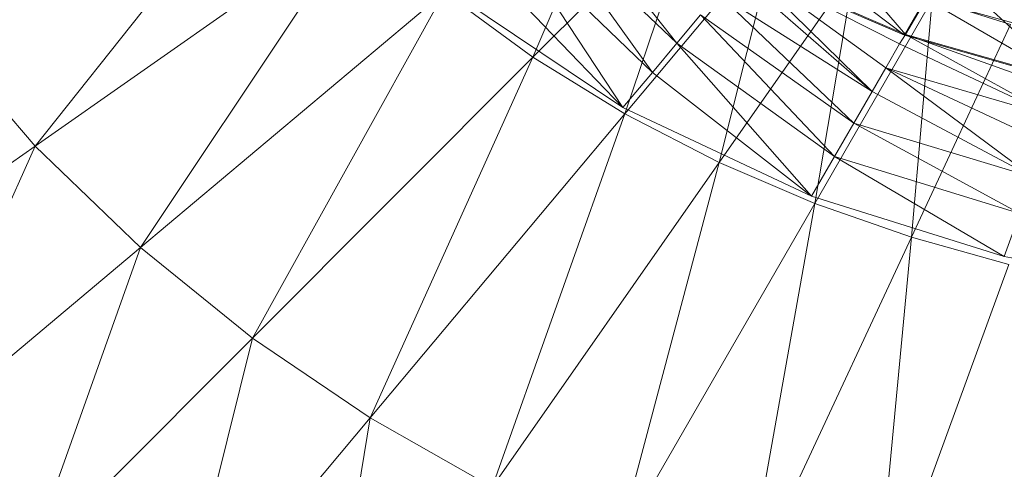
# Model space of a CAD drawing. Header units: metres. Extents: x 391.1 to 427.5, y 12.5 to 28.4.
# Tile 109 of 150: x 406.5428 to 406.6307, y 26.3385 to 26.3786. Entities that reach past the tile are written whole.
import ezdxf

# ---------------------------------------------------------------- set-up
doc = ezdxf.new("R2010")
doc.units = ezdxf.units.M
doc.layers.add('A-DETL-____-MBND', color=7, linetype='Continuous', lineweight=18)

# ---------------------------------------------------------------- blocks, each defined once
blk = doc.blocks.new('Family - Inodor PA-152140-03_CLI_AIGUA_P0A')
at = {"layer": 'A-DETL-____-MBND', "color": 253, "true_color": 0xaaaaaa}
for p, q in [((0.094716, 0.114628), (0.116738, 0.142307)), ((0.139161, 0.122558), (0.147435, 0.141948)), ((0.154098, 0.137495), (0.139161, 0.122558)), ((0.141281, 0.137331), (0.152021, 0.123825)), ((0.141281, 0.137331), (0.152021, 0.123825)), ((0.147369, 0.117506), (0.154098, 0.137495)), ((0.152021, 0.123825), (0.139415, 0.135765)), ((0.139415, 0.135765), (0.149823, 0.121205)), ((0.139415, 0.135765), (0.152021, 0.123825)), ((0.139415, 0.135765), (0.149823, 0.121205)), ((0.162442, 0.136161), (0.172435, 0.124577)), ((0.162442, 0.136161), (0.172435, 0.124577)), ((0.123726, 0.134941), (0.094716, 0.114628)), ((0.104101, 0.105586), (0.123726, 0.134941)), ((0.149823, 0.121205), (0.136902, 0.133656)), ((0.136902, 0.133656), (0.147186, 0.118071)), ((0.136902, 0.133656), (0.149823, 0.121205)), ((0.136902, 0.133656), (0.147186, 0.118071)), ((0.160927, 0.133664), (0.147369, 0.117506)), ((0.15578, 0.113172), (0.160927, 0.133664)), ((0.160275, 0.133668), (0.172337, 0.124524)), ((0.160275, 0.133668), (0.172337, 0.124524)), ((0.147186, 0.118071), (0.134283, 0.131458)), ((0.134283, 0.131458), (0.147186, 0.118071)), ((0.167851, 0.130411), (0.15578, 0.113172)), ((0.172337, 0.124524), (0.15785, 0.130779)), ((0.172435, 0.124577), (0.157955, 0.130814)), ((0.157955, 0.130814), (0.169444, 0.119504)), ((0.157955, 0.130814), (0.172435, 0.124577)), ((0.157955, 0.130814), (0.171889, 0.123739)), ((0.157955, 0.130814), (0.171889, 0.123739)), ((0.157955, 0.130814), (0.170662, 0.121614)), ((0.157955, 0.130814), (0.170662, 0.121614)), ((0.157955, 0.130814), (0.169444, 0.119504)), ((0.164326, 0.109516), (0.167851, 0.130411)), ((0.175925, 0.130622), (0.172435, 0.124577)), ((0.175925, 0.130622), (0.172435, 0.124577)), ((0.175925, 0.130622), (0.187, 0.120438)), ((0.175925, 0.130622), (0.187, 0.120438)), ((0.169444, 0.119504), (0.157272, 0.130084)), ((0.157272, 0.130084), (0.169444, 0.119504)), ((0.147186, 0.118071), (0.131142, 0.12883)), ((0.131243, 0.128361), (0.104101, 0.105586)), ((0.114113, 0.09751), (0.131243, 0.128361)), ((0.139161, 0.122558), (0.131243, 0.128361)), ((0.169444, 0.119504), (0.155695, 0.128204)), ((0.155695, 0.128204), (0.167804, 0.116663)), ((0.155695, 0.128204), (0.169444, 0.119504)), ((0.155695, 0.128204), (0.167804, 0.116663)), ((0.17482, 0.127692), (0.164326, 0.109516)), ((0.174224, 0.127791), (0.172337, 0.124524)), ((0.174224, 0.127791), (0.172337, 0.124524)), ((0.172957, 0.106499), (0.17482, 0.127692)), ((0.188204, 0.123913), (0.174224, 0.127791)), ((0.174224, 0.127791), (0.186914, 0.120369)), ((0.174224, 0.127791), (0.188204, 0.123913)), ((0.174224, 0.127791), (0.186914, 0.120369)), ((0.181802, 0.125466), (0.17482, 0.127692)), ((0.154129, 0.126338), (0.152021, 0.123825)), ((0.154129, 0.126338), (0.152021, 0.123825)), ((0.167804, 0.116663), (0.154129, 0.126338)), ((0.154129, 0.126338), (0.166095, 0.113702)), ((0.154129, 0.126338), (0.167804, 0.116663)), ((0.154129, 0.126338), (0.166095, 0.113702)), ((0.181802, 0.125466), (0.172957, 0.106499)), ((0.094716, 0.114628), (0.086104, 0.12462)), ((0.172435, 0.124577), (0.171889, 0.123739)), ((0.172435, 0.124577), (0.171889, 0.123739)), ((0.186914, 0.120369), (0.172337, 0.124524)), ((0.187, 0.120438), (0.172435, 0.124577)), ((0.172435, 0.124577), (0.185769, 0.117212)), ((0.172435, 0.124577), (0.187, 0.120438)), ((0.172435, 0.124577), (0.186608, 0.119518)), ((0.172435, 0.124577), (0.186608, 0.119518)), ((0.172435, 0.124577), (0.185769, 0.117212)), ((0.152021, 0.123825), (0.149823, 0.121205)), ((0.152021, 0.123825), (0.149823, 0.121205)), ((0.166095, 0.113702), (0.152021, 0.123825)), ((0.152021, 0.123825), (0.164042, 0.110158)), ((0.152021, 0.123825), (0.166095, 0.113702)), ((0.152021, 0.123825), (0.164042, 0.110158)), ((0.171889, 0.123739), (0.170662, 0.121614)), ((0.171889, 0.123739), (0.170662, 0.121614)), ((0.185769, 0.117212), (0.171889, 0.123739)), ((0.171889, 0.123739), (0.185769, 0.117212)), ((0.139161, 0.122558), (0.114113, 0.09751)), ((0.124619, 0.090394), (0.139161, 0.122558)), ((0.147369, 0.117506), (0.139161, 0.122558)), ((0.170662, 0.121614), (0.169444, 0.119504)), ((0.170662, 0.121614), (0.169444, 0.119504)), ((0.185769, 0.117212), (0.170662, 0.121614)), ((0.170662, 0.121614), (0.183814, 0.11184)), ((0.170662, 0.121614), (0.185769, 0.117212)), ((0.170662, 0.121614), (0.184936, 0.114923)), ((0.170662, 0.121614), (0.184936, 0.114923)), ((0.170662, 0.121614), (0.183814, 0.11184)), ((0.149823, 0.121205), (0.147186, 0.118071)), ((0.149823, 0.121205), (0.147186, 0.118071)), ((0.164042, 0.110158), (0.149823, 0.121205)), ((0.149823, 0.121205), (0.164042, 0.110158)), ((0.169444, 0.119504), (0.167804, 0.116663)), ((0.169444, 0.119504), (0.167804, 0.116663)), ((0.183814, 0.11184), (0.169444, 0.119504)), ((0.169444, 0.119504), (0.183814, 0.11184)), ((0.164042, 0.110158), (0.147186, 0.118071)), ((0.147369, 0.117506), (0.124619, 0.090394)), ((0.135506, 0.084218), (0.147369, 0.117506)), ((0.15578, 0.113172), (0.147369, 0.117506)), ((0.167804, 0.116663), (0.166095, 0.113702)), ((0.167804, 0.116663), (0.166095, 0.113702)), ((0.183814, 0.11184), (0.167804, 0.116663)), ((0.167804, 0.116663), (0.182645, 0.108627)), ((0.167804, 0.116663), (0.183814, 0.11184)), ((0.167804, 0.116663), (0.182645, 0.108627)), ((0.094716, 0.114628), (0.071542, 0.098402)), ((0.082421, 0.087394), (0.094716, 0.114628)), ((0.104101, 0.105586), (0.094716, 0.114628)), ((0.166095, 0.113702), (0.164042, 0.110158)), ((0.166095, 0.113702), (0.164042, 0.110158)), ((0.182645, 0.108627), (0.166095, 0.113702)), ((0.166095, 0.113702), (0.181239, 0.10478)), ((0.166095, 0.113702), (0.182645, 0.108627)), ((0.166095, 0.113702), (0.181239, 0.10478)), ((0.15578, 0.113172), (0.135506, 0.084218)), ((0.146682, 0.078956), (0.15578, 0.113172)), ((0.164326, 0.109516), (0.15578, 0.113172)), ((0.181239, 0.10478), (0.164042, 0.110158)), ((0.164326, 0.109516), (0.146682, 0.078956)), ((0.15807, 0.074574), (0.164326, 0.109516)), ((0.172957, 0.106499), (0.164326, 0.109516)), ((0.182645, 0.108627), (0.181239, 0.10478)), ((0.182645, 0.108627), (0.181239, 0.10478)), ((0.172957, 0.106499), (0.15807, 0.074574)), ((0.169611, 0.07104), (0.172957, 0.106499)), ((0.181638, 0.104084), (0.172957, 0.106499)), ((0.104101, 0.105586), (0.082421, 0.087394)), ((0.094102, 0.077499), (0.104101, 0.105586)), ((0.114113, 0.09751), (0.104101, 0.105586)), ((0.198544, 0.10167), (0.181239, 0.10478)), ((0.181638, 0.104084), (0.169611, 0.07104)), ((0.114113, 0.09751), (0.094102, 0.077499)), ((0.107199, 0.069634), (0.114113, 0.09751)), ((0.124619, 0.090394), (0.114113, 0.09751)), ((0.124619, 0.090394), (0.107199, 0.069634)), ((0.119977, 0.062041), (0.124619, 0.090394)), ((0.135506, 0.084218), (0.124619, 0.090394))]:
    blk.add_line(p, q, dxfattribs=at)
blk = doc.blocks.new('LONDR55-XX_ZZ-ARQ-CAA-M3D-Londres55_ifc-1-03_CLI_AIGUA_P0A')
at = {"layer": 'A-DETL-____-MBND', "color": 253, "lineweight": 18, "true_color": 0xaaaaaa}
blk.add_blockref('Family - Inodor PA-152140-03_CLI_AIGUA_P0A', (406.449462, 26.252735), dxfattribs=at)

msp = doc.modelspace()

# ---------------------------------------------------------------- block references
at = {"lineweight": 5}
msp.add_blockref('LONDR55-XX_ZZ-ARQ-CAA-M3D-Londres55_ifc-1-03_CLI_AIGUA_P0A', (0, 0), dxfattribs=at)

doc.saveas('drawing.dxf')
